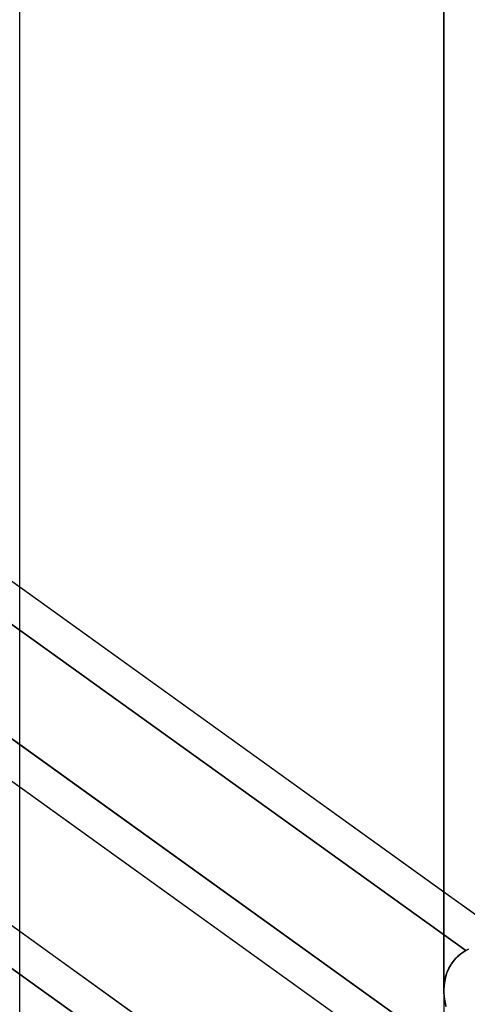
# Model space of a CAD drawing. Header units: millimetres. Extents: x -92 to 86, y -242 to 242.
# Tile 55 of 89: x -32.96 to -25.56, y 57.97 to 74.26. Entities that reach past the tile are written whole.
import ezdxf

# ---------------------------------------------------------------- set-up
doc = ezdxf.new("R2010")
doc.units = ezdxf.units.MM
doc.layers.add('MAIN-1', color=7, linetype='Continuous')

msp = doc.modelspace()

# ---------------------------------------------------------------- linework, layer by layer
at = {"layer": 'MAIN-1'}
for p, q in [((-25.953, 135.479), (-25.953, 0)), ((-25.953, 135.479), (-25.953, 0)), ((-32.963, 0), (-32.963, 129.187)), ((-32.963, 0), (-32.963, 129.187)), ((-32.963, 64.615), (-32.963, 86.278)), ((-32.963, 64.615), (-32.963, 86.278)), ((-25.953, 58.19), (-25.953, 77.328)), ((-25.953, 77.328), (-25.953, 58.19)), ((-15.474, 52.288), (-41.558, 71.047)), ((-17.357, 50.335), (-43.441, 69.094)), ((-32.963, 64.866), (-34.752, 66.153)), ((-15.474, 46.593), (-41.558, 65.352)), ((-25.952, 59.824), (-32.963, 64.866)), ((-33.151, 64.297), (-25.586, 58.856)), ((-25.586, 58.856), (-33.151, 64.297)), ((-32.963, 58.974), (-32.963, 62.976)), ((-32.963, 58.974), (-32.963, 62.976)), ((-32.963, 61.558), (-34.752, 62.846)), ((-32.963, 62.263), (-33.209, 62.44)), ((-33.209, 62.44), (-25.661, 57.012)), ((-25.953, 57.221), (-32.963, 62.263)), ((-25.953, 56.517), (-32.963, 61.558)), ((-32.963, 59.17), (-34.752, 60.457)), ((-24.162, 58.537), (-25.952, 59.824)), ((-25.953, 54.129), (-32.963, 59.17)), ((-25.712, 58.77), (-25.673, 58.802)), ((-25.633, 58.829), (-25.678, 58.798)), ((-25.673, 58.802), (-25.63, 58.831)), ((-25.586, 58.856), (-25.633, 58.829)), ((-25.63, 58.831), (-25.586, 58.856)), ((-25.543, 58.877), (-25.586, 58.856)), ((-25.586, 58.856), (-25.543, 58.877)), ((-33.209, 58.643), (-25.661, 53.215)), ((-25.661, 53.215), (-33.209, 58.643)), ((-25.826, 58.638), (-25.855, 58.59)), ((-25.842, 58.612), (-25.814, 58.656)), ((-25.794, 58.682), (-25.826, 58.638)), ((-25.814, 58.656), (-25.783, 58.697)), ((-25.759, 58.724), (-25.794, 58.682)), ((-25.783, 58.697), (-25.749, 58.735)), ((-25.72, 58.763), (-25.759, 58.724)), ((-25.749, 58.735), (-25.712, 58.77)), ((-25.678, 58.798), (-25.72, 58.763)), ((-25.901, 58.488), (-25.919, 58.434)), ((-25.907, 58.47), (-25.889, 58.519)), ((-25.88, 58.54), (-25.901, 58.488)), ((-25.889, 58.519), (-25.867, 58.567)), ((-25.855, 58.59), (-25.88, 58.54)), ((-25.867, 58.567), (-25.842, 58.612)), ((-25.95, 58.263), (-25.944, 58.316)), ((-25.943, 58.324), (-25.949, 58.267)), ((-25.944, 58.316), (-25.935, 58.369)), ((-25.932, 58.38), (-25.943, 58.324)), ((-25.935, 58.369), (-25.923, 58.42)), ((-25.919, 58.434), (-25.932, 58.38)), ((-25.923, 58.42), (-25.907, 58.47)), ((-25.949, 58.267), (-25.952, 58.211)), ((-25.952, 58.211), (-25.95, 58.263)), ((-25.952, 58.162), (-25.952, 58.211)), ((-25.952, 58.211), (-25.952, 58.156)), ((-25.949, 58.113), (-25.952, 58.162)), ((-25.952, 58.156), (-25.948, 58.103)), ((-25.944, 58.065), (-25.949, 58.113)), ((-25.948, 58.103), (-25.942, 58.05)), ((-25.936, 58.018), (-25.944, 58.065)), ((-25.942, 58.05), (-25.932, 57.998)), ((-25.926, 57.972), (-25.936, 58.018)), ((-25.932, 57.998), (-25.92, 57.948)), ((-25.914, 57.928), (-25.926, 57.972))]:
    msp.add_line(p, q, dxfattribs=at)

doc.saveas('drawing.dxf')
